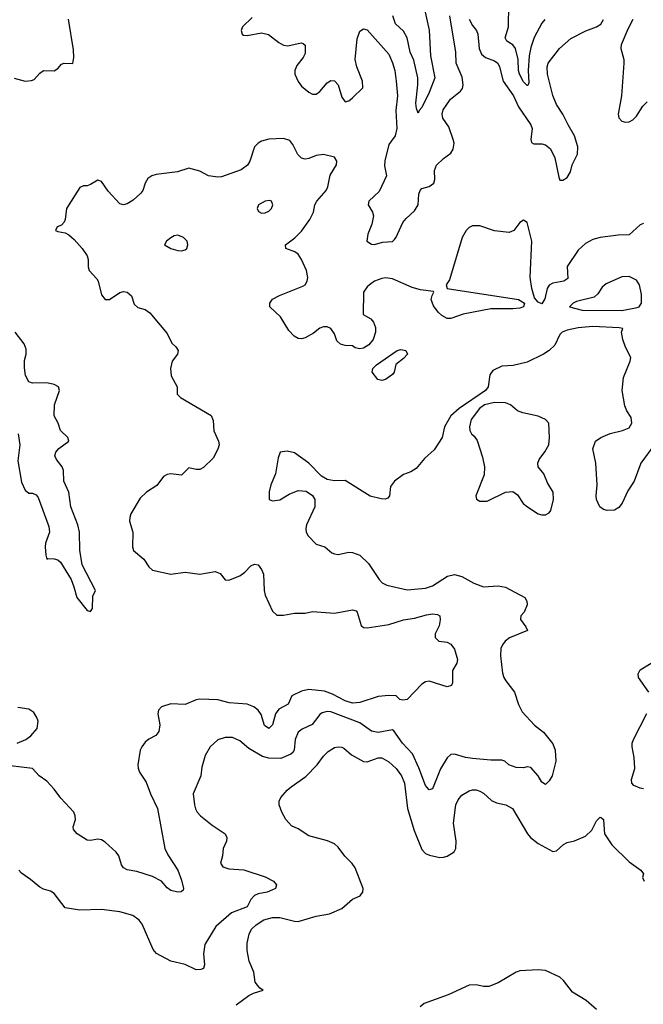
# Model space of a CAD drawing. Header units: inches. Extents: x 1449094 to 1618372, y 389908 to 534307.
# Tile 38 of 256: x 1474440 to 1477868, y 431913 to 437329. Entities that reach past the tile are written whole.
import ezdxf

# ---------------------------------------------------------------- set-up
doc = ezdxf.new("R2010")
doc.units = ezdxf.units.IN
doc.header["$MEASUREMENT"] = 0
doc.layers.add('B4473', color=7, linetype='Continuous')

msp = doc.modelspace()

# ---------------------------------------------------------------- linework, layer by layer
at = {"layer": 'B4473', "color": 5}
for points, elevation in [([(1477326, 437330), (1477310.1, 437309.9), (1477268.1, 437231.9), (1477250, 437176.9), (1477241.1, 437130), (1477234.3, 437050), (1477239, 436981), (1477233.1, 436966.9), (1477230, 436966.2), (1477210, 436987), (1477188, 437030), (1477182.8, 437050), (1477180.1, 437110), (1477165.2, 437170), (1477150, 437191.3), (1477118.7, 437210), (1477109.1, 437230), (1477126.8, 437290), (1477128.1, 437410)], 560), ([(1475718.4, 437341.6), (1475665.6, 437290), (1475657.2, 437270), (1475663, 437250), (1475670, 437243), (1475690, 437242.2), (1475770, 437255.8), (1475808.3, 437248.3), (1475863.8, 437203.8), (1475890, 437189), (1475914.8, 437185.2), (1475970, 437198.7), (1475990, 437201.8), (1475998.4, 437198.4), (1476010, 437189.2), (1476010, 437143.8), (1475998.8, 437121.2), (1475962.7, 437077.3), (1475952.6, 437050), (1475952.9, 437030), (1475970, 436988.4), (1475990, 436963.4), (1476030, 436930.7), (1476050, 436919.8), (1476070, 436918.5), (1476090, 436934.7), (1476130, 436982.4), (1476150, 436993.8), (1476170, 436991.8), (1476189.8, 436969.8), (1476210, 436903.7), (1476230, 436878), (1476250, 436882.7), (1476270, 436898.7), (1476325.5, 436954.5), (1476324.2, 436990), (1476292.8, 437070), (1476285, 437110), (1476296, 437224), (1476310, 437265.1), (1476330, 437278), (1476350, 437273), (1476470, 437139.6), (1476490, 437092.3), (1476501.5, 437050), (1476509.8, 436990.2), (1476517, 436910), (1476507.9, 436830), (1476513.1, 436730), (1476503.9, 436690), (1476470, 436643.1), (1476447.1, 436552.9), (1476445.4, 436525.4), (1476455.5, 436470), (1476416.4, 436383.6), (1476359.8, 436330), (1476356.2, 436310), (1476380.3, 436270), (1476384.1, 436250), (1476374.9, 436205.1), (1476353.6, 436150), (1476349, 436110), (1476373.6, 436093.6), (1476390, 436092.7), (1476433.9, 436106.1), (1476490, 436109.7), (1476500.2, 436119.8), (1476510, 436132), (1476546.4, 436213.6), (1476564.1, 436235.9), (1476610, 436278.2), (1476630, 436309.8), (1476633.7, 436370), (1476641.5, 436390), (1476650, 436400.9), (1476690, 436411.3), (1476716.6, 436430), (1476722.6, 436450), (1476721, 436499), (1476731.4, 436528.6), (1476770, 436566), (1476810, 436594.2), (1476823.3, 436616.7), (1476827.8, 436650), (1476822.7, 436670), (1476799.4, 436739.4), (1476766.7, 436786.7), (1476761.5, 436810), (1476767.3, 436832.7), (1476807.5, 436892.5), (1476863.9, 436936.1), (1476873.7, 436950), (1476878.1, 436970), (1476872.5, 437012.5), (1476839.1, 437090), (1476837.3, 437150), (1476803.6, 437350)], 580), ([(1476668, 437370), (1476691.6, 437271.6), (1476698.3, 437130), (1476722.2, 437010), (1476690, 436928.3), (1476650, 436846.6), (1476635.5, 436830), (1476630, 436815.3), (1476620.4, 436840.4), (1476617.8, 436870), (1476629.3, 436970), (1476628.8, 437010), (1476606.7, 437106.7), (1476586.5, 437150), (1476570.3, 437230), (1476550, 437265.7), (1476506, 437306), (1476490.7, 437350.7)], 560), ([(1474410, 437007.6), (1474470, 436991.5), (1474505.1, 436994.9), (1474519.6, 437000.4), (1474550, 437035.1), (1474570, 437049.5), (1474630, 437047), (1474650, 437060.9), (1474670, 437083.7), (1474684.7, 437090), (1474731.4, 437088.6), (1474738.2, 437121.8), (1474736.1, 437163.9), (1474708.8, 437331.2)], 580), ([(1476911.5, 437331.5), (1476930, 437297), (1476951.6, 437270), (1476958.9, 437250), (1476966.2, 437170), (1476978.9, 437138.9), (1477000.2, 437120.2), (1477050, 437103.1), (1477069.1, 437089.1), (1477078.2, 437070), (1477097.7, 436990), (1477153.6, 436910), (1477182.5, 436850), (1477249.3, 436750), (1477256.2, 436730), (1477249.4, 436670), (1477253.2, 436653.2), (1477266.2, 436646.2), (1477310, 436646.4), (1477330, 436640.7), (1477357.9, 436617.9), (1477381.9, 436570), (1477403, 436463), (1477410, 436446), (1477426.3, 436446.3), (1477450, 436460.9), (1477468, 436492), (1477476.5, 436530), (1477506.2, 436590), (1477507.7, 436630), (1477490.2, 436690), (1477454.2, 436750), (1477426.2, 436810), (1477390, 436862.6), (1477370, 436912.7), (1477340.9, 437030), (1477340.2, 437070), (1477345.6, 437090), (1477407.6, 437170), (1477470, 437226.2), (1477551.5, 437268.5), (1477610.7, 437289.3), (1477635, 437305), (1477650.1, 437329.9)], 580), ([(1477809.9, 437330), (1477782.8, 437277.2), (1477747.2, 437190), (1477745, 437170), (1477761.4, 437110), (1477761, 437090), (1477748.1, 436910), (1477729.8, 436810), (1477734.3, 436790), (1477750, 436771.5), (1477770, 436765.7), (1477790, 436766.6), (1477810, 436777.4), (1477830, 436798.3), (1477866.2, 436853.8), (1477890, 436877.4)], 580), ([(1477870, 436208), (1477850, 436201.1), (1477790, 436145.8), (1477730, 436144.5), (1477630, 436131), (1477590, 436119.7), (1477550, 436098.5), (1477510, 436060.4), (1477448.6, 435971.4), (1477454, 435906), (1477430.4, 435890), (1477370, 435879.6), (1477350.6, 435869.5), (1477339.8, 435850), (1477326.7, 435793.3), (1477310, 435766.4), (1477290, 435775.4), (1477270, 435799), (1477255.2, 435850), (1477246.9, 435913.1), (1477254.6, 436110), (1477230, 436212.7), (1477210, 436226), (1477190, 436212.7), (1477156.3, 436170), (1477130, 436158.9), (1477050, 436168.3), (1476970, 436195.4), (1476930, 436195.1), (1476910, 436185.1), (1476894.9, 436170), (1476871.7, 436130), (1476802.7, 435897.3), (1476783.7, 435870), (1476790.4, 435850.4), (1477182.6, 435790), (1477215.5, 435770), (1477210.1, 435749.9), (1477190, 435742.2), (1477150, 435738.7), (1477030, 435738), (1476878, 435710), (1476810, 435684.8), (1476790, 435684.6), (1476761.2, 435701.2), (1476740.4, 435720.4), (1476714.7, 435754.7), (1476702.6, 435790), (1476707.6, 435812.4), (1476717.4, 435830), (1476714.5, 435834.5), (1476643.6, 435843.6), (1476596.7, 435856.7), (1476490, 435904), (1476450.8, 435909.2), (1476430, 435905.5), (1476390, 435891.2), (1476370, 435876.9), (1476350, 435858.6), (1476330.8, 435830), (1476327.8, 435707.8), (1476370, 435683), (1476385.8, 435665.8), (1476395.7, 435635.7), (1476395.7, 435610), (1476383.4, 435570), (1476359.5, 435540.5), (1476330, 435522), (1476310, 435519), (1476283.4, 435523.4), (1476270, 435535.5), (1476230, 435536.9), (1476203.5, 435543.5), (1476183.2, 435563.2), (1476170, 435601.7), (1476150, 435629.9), (1476130, 435639.6), (1476110, 435639.6), (1476090, 435631.7), (1476055.1, 435604.9), (1476010, 435578.8), (1475990, 435572.7), (1475970, 435574.8), (1475948.8, 435588.8), (1475919.2, 435619.2), (1475873.6, 435693.6), (1475814.8, 435750), (1475815, 435770), (1475829.1, 435790.9), (1475867.3, 435812.7), (1475997, 435863), (1476010, 435870.9), (1476020.5, 435890), (1476023.1, 435910), (1476016.9, 435950), (1475989.9, 436010), (1475970, 436039), (1475952.2, 436052.2), (1475903.1, 436070), (1475902, 436090), (1475951.8, 436128.3), (1475990, 436165.3), (1476035.5, 436230), (1476054.2, 436270), (1476061.6, 436310), (1476072.7, 436330), (1476124.1, 436390), (1476133.6, 436410), (1476147, 436473), (1476181, 436530), (1476184, 436550), (1476170, 436572.1), (1476110, 436587.7), (1476070, 436581.5), (1476030, 436565.7), (1476010, 436562.5), (1475990, 436566.6), (1475968.2, 436588.2), (1475942.3, 436642.3), (1475924.5, 436664.5), (1475890, 436676.1), (1475810, 436671.5), (1475770, 436660.5), (1475750, 436649.6), (1475730.4, 436630), (1475705.2, 436550), (1475691.4, 436528.6), (1475656.8, 436503.2), (1475550, 436464.9), (1475530, 436462.5), (1475477.2, 436470), (1475430, 436495.1), (1475370, 436512.7), (1475308.1, 436491.9), (1475190, 436477.6), (1475166.8, 436470), (1475145.1, 436454.9), (1475130.4, 436430), (1475117.1, 436390), (1475105.1, 436374.9), (1475062.9, 436337.1), (1475030, 436316), (1475010, 436311.1), (1474990, 436315.4), (1474925.8, 436385.8), (1474890, 436438.4), (1474870, 436447), (1474830, 436422), (1474810, 436415.6), (1474790, 436415.6), (1474770, 436406.6), (1474698, 436290), (1474690.3, 436229.7), (1474684.4, 436215.6), (1474670, 436199.3), (1474646, 436190), (1474636, 436170), (1474650, 436163), (1474690, 436157.1), (1474710, 436145.3), (1474739.8, 436119.8), (1474784, 436070), (1474810.3, 436030), (1474816.5, 436010), (1474816.5, 435970), (1474822.4, 435950), (1474864.2, 435904.2), (1474871.8, 435890), (1474890, 435816), (1474910, 435790.7), (1474934, 435790), (1474990, 435828.5), (1475010, 435833.7), (1475030.8, 435830), (1475055.5, 435810), (1475070, 435764.7), (1475090, 435746), (1475130, 435734.8), (1475155.9, 435715.9), (1475250, 435602), (1475276, 435550), (1475298, 435530), (1475310.8, 435510), (1475306.8, 435490), (1475277.3, 435450), (1475268.2, 435410), (1475272.7, 435370), (1475306.4, 435310), (1475305.5, 435270), (1475323.8, 435250), (1475491.9, 435151.9), (1475504, 435124), (1475508.1, 435068.1), (1475532.6, 435010), (1475536.5, 434990), (1475530, 434967), (1475503.8, 434916.2), (1475450, 434866.3), (1475430, 434855), (1475410, 434854.5), (1475370, 434863.1), (1475330, 434824.2), (1475270, 434830.6), (1475250, 434827.6), (1475230, 434815.4), (1475194.1, 434765.9), (1475137.6, 434730), (1475102.5, 434697.5), (1475051.3, 434610), (1475044.9, 434590), (1475044.5, 434570), (1475062.5, 434510), (1475059.2, 434430), (1475065.8, 434410), (1475122.4, 434362.4), (1475150, 434318.9), (1475170, 434301.8), (1475270, 434279.7), (1475350, 434290.2), (1475430, 434278.5), (1475513.9, 434293.9), (1475542.5, 434282.5), (1475570, 434248), (1475590, 434246.4), (1475650, 434269.2), (1475677.2, 434290), (1475710, 434324.6), (1475730, 434334.6), (1475750, 434330.3), (1475770, 434304.4), (1475779.8, 434279.8), (1475784, 434190), (1475790, 434162.8), (1475830, 434074.8), (1475854, 434054), (1475890, 434053.7), (1475950, 434064), (1476010, 434065.2), (1476050, 434073.2), (1476170, 434065), (1476270, 434082.8), (1476290, 434077), (1476295.6, 434070), (1476317, 433997), (1476330, 433986), (1476350, 433982.9), (1476470, 434001.3), (1476550, 434028.6), (1476610, 434036.3), (1476675.9, 434055.9), (1476710, 434060.2), (1476737.4, 434057.4), (1476750.2, 434050.2), (1476752.2, 434027.8), (1476745.2, 433994.8), (1476724, 433950), (1476724, 433930), (1476744.7, 433910), (1476790, 433904.9), (1476810, 433894), (1476830, 433866.8), (1476846.3, 433810), (1476842.6, 433790), (1476818.7, 433750), (1476818.8, 433681.2), (1476813.8, 433666.2), (1476790, 433658.4), (1476690, 433691.1), (1476670, 433686.9), (1476650, 433674.3), (1476570, 433588.7), (1476546.2, 433586.2), (1476530, 433589.8), (1476510, 433609.6), (1476470, 433611.3), (1476410, 433606.9), (1476310, 433573.6), (1476270, 433569.9), (1476230, 433582.1), (1476159.4, 433619.4), (1476114.7, 433634.7), (1476030, 433644.9), (1475990, 433636.1), (1475936.5, 433610), (1475916.1, 433563.9), (1475863.7, 433536.3), (1475846.8, 433510), (1475829.4, 433450.6), (1475810.1, 433429.9), (1475785.9, 433445.9), (1475766.5, 433506.5), (1475751.5, 433531.5), (1475727.6, 433550), (1475690, 433564.1), (1475591.5, 433571.5), (1475530, 433587.2), (1475430, 433592.2), (1475410, 433588), (1475350, 433561.3), (1475270, 433566.6), (1475219.1, 433550), (1475203.1, 433530), (1475198.9, 433510), (1475210.2, 433450.2), (1475205.6, 433414.4), (1475187.6, 433392.4), (1475150, 433372), (1475130, 433354.7), (1475111.6, 433330), (1475102.8, 433310), (1475090.3, 433230), (1475091.8, 433211.8), (1475099.5, 433190), (1475135.1, 433135.1), (1475158.4, 433070), (1475197.5, 432990), (1475238.5, 432770), (1475255.2, 432735.2), (1475308.7, 432650), (1475330, 432596), (1475340.5, 432550), (1475338.4, 432541.6), (1475327.9, 432532.1), (1475310, 432529.6), (1475270, 432538.4), (1475250, 432554), (1475218.7, 432590), (1475170, 432616.8), (1475083.5, 432643.5), (1475030, 432652.2), (1475010, 432664), (1475000.2, 432680.2), (1474984.4, 432730), (1474969.8, 432750), (1474910, 432805.7), (1474890, 432818.2), (1474870, 432822), (1474830, 432814.8), (1474810, 432816.4), (1474756.3, 432850), (1474735.3, 432875.3), (1474733.3, 432890), (1474746.2, 432930), (1474745.1, 432950), (1474737.6, 432970), (1474666, 433046), (1474630, 433096.9), (1474590, 433139.7), (1474547.3, 433170), (1474509.8, 433209.8), (1474390, 433224.9)], 620), ([(1477930, 434991.6), (1477855.3, 434890), (1477818, 434790), (1477782.6, 434737.4), (1477751.5, 434670), (1477734.2, 434645.8), (1477710, 434631.2), (1477670, 434628.4), (1477650, 434635.6), (1477629.6, 434650), (1477611.5, 434690), (1477608.4, 434710), (1477613.5, 434770), (1477607.2, 434890), (1477591.3, 434968.7), (1477605.1, 435010), (1477634.8, 435030), (1477686.7, 435053.3), (1477754, 435070), (1477790, 435083.9), (1477804.8, 435110), (1477801.5, 435141.5), (1477777.4, 435177.4), (1477765.7, 435205.7), (1477751.6, 435290), (1477758.6, 435361.4), (1477795.3, 435450), (1477799, 435470), (1477770, 435528), (1477756, 435570), (1477749, 435610), (1477755.3, 435630), (1477734.5, 435634.5), (1477590, 435641.2), (1477510, 435634.7), (1477450, 435621.5), (1477422.4, 435610), (1477410, 435597.6), (1477381.7, 435538.3), (1477350.3, 435509.7), (1477318.8, 435490), (1477230, 435446), (1477152.6, 435427.4), (1477090, 435423.5), (1477041.1, 435398.9), (1477025, 435375), (1477015.6, 435310), (1477001.4, 435290), (1476856.4, 435190), (1476810.6, 435150), (1476775.3, 435090), (1476761.6, 435030), (1476718, 434962), (1476664.5, 434915.5), (1476620.3, 434859.7), (1476590, 434842), (1476550, 434826.6), (1476500.5, 434790), (1476479, 434761), (1476472.4, 434710), (1476463.8, 434696.2), (1476448.6, 434691.4), (1476427.3, 434692.7), (1476367.3, 434707.3), (1476230, 434795.1), (1476170, 434791.6), (1476130, 434799.6), (1476098.3, 434818.3), (1476030, 434889.3), (1475950, 434946), (1475910, 434955.1), (1475872, 434950), (1475860.7, 434919.3), (1475845.5, 434830), (1475821, 434770), (1475811.6, 434731.6), (1475812, 434690), (1475830, 434682.8), (1475870, 434687.7), (1475920.7, 434719.3), (1475970, 434739.1), (1476014.9, 434734.9), (1476050, 434710.8), (1476062, 434690), (1476061.6, 434650), (1476017.1, 434550), (1476013, 434530), (1476015.5, 434510), (1476024.9, 434490), (1476070, 434444.9), (1476118, 434430), (1476155.9, 434395.9), (1476170, 434390.6), (1476190, 434388), (1476250, 434399.5), (1476270, 434398.7), (1476310, 434384), (1476358.1, 434338.1), (1476415.3, 434250), (1476432.2, 434232.2), (1476459.1, 434219.1), (1476570, 434193.1), (1476670, 434202), (1476710, 434215.5), (1476791.1, 434268.9), (1476830, 434278), (1476870, 434265.7), (1476937.1, 434230), (1476990, 434210.2), (1477070, 434214.6), (1477110, 434207.6), (1477216.3, 434150), (1477228, 434130), (1477230.3, 434110), (1477213, 434070), (1477194.8, 434050), (1477193.4, 434030), (1477222, 433990), (1477230.6, 433970), (1477131.8, 433928.2), (1477108, 433910), (1477093.4, 433890), (1477085.5, 433870), (1477083.2, 433830), (1477094.4, 433734.4), (1477101, 433710), (1477112, 433692), (1477160.5, 433630), (1477181.7, 433561.7), (1477201.9, 433521.9), (1477270, 433448.8), (1477320.3, 433410), (1477370, 433346), (1477384.2, 433310), (1477388, 433250), (1477366.3, 433170), (1477350, 433141.6), (1477330, 433122), (1477310, 433134), (1477289.7, 433170), (1477250, 433215.6), (1477230, 433219.6), (1477210, 433213.3), (1477170, 433216.3), (1477129.2, 433230), (1477106, 433250), (1477090, 433256.4), (1477030, 433255.2), (1476930, 433264.5), (1476890.9, 433270.9), (1476830, 433289.7), (1476810, 433287.6), (1476790, 433269.6), (1476752.4, 433207.6), (1476710, 433098.3), (1476690, 433093.1), (1476670, 433116.4), (1476633.8, 433213.8), (1476598.8, 433290), (1476544.2, 433350), (1476496.8, 433416.7), (1476490, 433422), (1476410, 433408.6), (1476374.6, 433414.6), (1476310, 433460.7), (1476150, 433522), (1476130, 433524), (1476103.2, 433516.8), (1476090, 433506.9), (1476048.5, 433451.5), (1475992.8, 433427.1), (1475971.5, 433410), (1475953.5, 433370), (1475949.4, 433310.6), (1475941.6, 433298.4), (1475931.3, 433288.7), (1475875, 433265), (1475810, 433267), (1475775.3, 433275.3), (1475699.8, 433319.8), (1475650, 433363), (1475610, 433381.1), (1475570, 433381.3), (1475530, 433367), (1475487.7, 433330), (1475458.8, 433281.2), (1475442, 433218), (1475434.9, 433170), (1475394, 433070), (1475400.4, 433010), (1475407.3, 432987.3), (1475415.5, 432970), (1475433.4, 432950), (1475498.6, 432898.6), (1475570.4, 432850), (1475578.4, 432830), (1475576.4, 432810), (1475559.3, 432770), (1475555.5, 432730), (1475543.8, 432690), (1475557.3, 432670), (1475590, 432658.9), (1475673, 432653), (1475790, 432614.3), (1475834.4, 432590), (1475852, 432570), (1475845.5, 432550), (1475830, 432542.2), (1475800.7, 432530), (1475750, 432520.9), (1475730, 432511.1), (1475710.9, 432489.1), (1475691.2, 432450), (1475604.4, 432415.6), (1475518.3, 432341.7), (1475458, 432242), (1475450.3, 432190), (1475455.6, 432130), (1475450.3, 432110), (1475436.2, 432103.8), (1475410, 432102.7), (1475350, 432132.4), (1475270, 432150.9), (1475192.3, 432192.3), (1475174.3, 432214.3), (1475113.8, 432353.8), (1475096.6, 432376.6), (1475062.3, 432402.2), (1474990, 432422.2), (1474890, 432434.5), (1474770, 432431.3), (1474690, 432444.5), (1474630, 432522.7), (1474610, 432536), (1474570, 432546.6), (1474550, 432557), (1474500.3, 432600.3), (1474450, 432634.7), (1474434.7, 432650)], 640), ([(1474432.5, 435050), (1474440.1, 434990), (1474430, 434902), (1474450, 434784.2), (1474470, 434741.5), (1474490, 434725.3), (1474510, 434724.1), (1474530, 434715), (1474541.1, 434701.1), (1474601.1, 434541.1), (1474604, 434510), (1474582.3, 434450), (1474579.3, 434430), (1474583.3, 434383.3), (1474590, 434362), (1474594.8, 434365.2), (1474630, 434363.1), (1474650, 434357.4), (1474664.2, 434344.2), (1474722.4, 434250), (1474738.4, 434210), (1474753.2, 434150), (1474810, 434079.3), (1474830, 434074), (1474840.7, 434090), (1474842.5, 434157.5), (1474856, 434190), (1474782.8, 434330), (1474770.3, 434410.3), (1474768.7, 434510), (1474759.6, 434550), (1474721.8, 434650), (1474711, 434730), (1474682.3, 434790), (1474680.9, 434850), (1474674, 434870), (1474642.3, 434910), (1474634, 434930), (1474638, 434950), (1474655.3, 434970), (1474710.5, 435010), (1474703.8, 435030), (1474663.7, 435070), (1474651.7, 435110), (1474630.2, 435150.2), (1474631, 435210), (1474659, 435290), (1474653.7, 435310), (1474630, 435323.1), (1474590, 435332.2), (1474510, 435330.2), (1474490, 435336.2), (1474472.5, 435372.5), (1474466.3, 435413.7), (1474466.5, 435453.5), (1474475.8, 435490), (1474476.1, 435516.1), (1474465.2, 435545.2), (1474415.3, 435610)], 580), ([(1477897.9, 433630), (1477842.4, 433710), (1477839.1, 433730), (1477850, 433752.2), (1477911.6, 433790)], 640), ([(1474426, 433350), (1474474, 433370), (1474500.5, 433390), (1474535.6, 433430), (1474542.4, 433470), (1474535.1, 433490), (1474517.3, 433517.3), (1474490, 433536.9), (1474430, 433545)], 620), ([(1477870, 433097.8), (1477850, 433101.1), (1477816.8, 433116.8), (1477804.7, 433130), (1477803.4, 433150), (1477821.5, 433210), (1477817.9, 433270), (1477806.6, 433330), (1477807.7, 433350), (1477813.8, 433370), (1477886.8, 433513.2)], 640), ([(1475630.7, 431910), (1475699.5, 431960.5), (1475725.9, 431974.2), (1475778, 431990), (1475760.9, 432000.9), (1475734.4, 432034.4), (1475726.7, 432090), (1475702, 432150), (1475690.3, 432209.7), (1475690.3, 432250), (1475701.2, 432298.8), (1475714.5, 432325.5), (1475739.5, 432350), (1475782, 432378), (1475830, 432389.8), (1475870, 432389.8), (1475950, 432369.8), (1475970, 432368.7), (1476070, 432397.2), (1476142.8, 432410), (1476210, 432439.7), (1476270, 432491.3), (1476310.7, 432510), (1476319.5, 432520.5), (1476325.5, 432530), (1476328.2, 432550), (1476283.2, 432663.2), (1476267.9, 432687.9), (1476227.3, 432727.3), (1476190, 432778), (1476170, 432795.8), (1476132.5, 432812.5), (1476030, 432839.5), (1475970, 432878.4), (1475934.6, 432894.6), (1475903.1, 432930), (1475880.4, 432970), (1475866, 433010), (1475866, 433030), (1475875.5, 433050), (1475910.4, 433090), (1475932.2, 433110), (1476013.4, 433166.6), (1476074.4, 433230), (1476110, 433278), (1476135.9, 433304.1), (1476170, 433325.7), (1476190, 433328.5), (1476210, 433327.2), (1476221.6, 433321.6), (1476264.3, 433284.3), (1476330, 433248.6), (1476350, 433246.2), (1476410, 433268), (1476430, 433267.8), (1476470, 433246.2), (1476509.2, 433209.2), (1476538.7, 433170), (1476555.3, 433130), (1476571.9, 432990), (1476608.1, 432868.1), (1476650, 432763.7), (1476670, 432742.7), (1476693.4, 432733.4), (1476750, 432720.7), (1476770, 432721.6), (1476790, 432727.8), (1476828.8, 432751.2), (1476837.6, 432770), (1476840.2, 432810), (1476825, 432910), (1476838, 433010), (1476850, 433038.4), (1476870, 433063), (1476910, 433086.9), (1476930, 433092.9), (1476950, 433092.9), (1476970, 433086), (1476990, 433074.2), (1477033.8, 433033.8), (1477061.9, 433021.9), (1477113.2, 433010), (1477149.6, 432990), (1477231.5, 432850), (1477247.8, 432830), (1477290, 432798), (1477370, 432752.7), (1477390, 432758), (1477430, 432792), (1477450, 432802.9), (1477490, 432812), (1477550, 432837.2), (1477584.9, 432870), (1477610, 432922), (1477630, 432942), (1477638, 432938), (1477649, 432929), (1477650, 432926), (1477654.7, 432850), (1477695.1, 432790), (1477790, 432696.2), (1477854, 432650), (1477869.2, 432630), (1477863.7, 432610), (1477872, 432590)], 660), ([(1477610, 431884.9), (1477553.1, 431933.1), (1477479.4, 431979.4), (1477430, 432044.4), (1477410, 432062), (1477330, 432099.1), (1477290, 432103), (1477190, 432096.4), (1477170, 432090.4), (1477070, 432030.7), (1477018, 432010), (1476990, 432010.3), (1476950, 432020.8), (1476910, 432018), (1476794.9, 431965.1), (1476662.5, 431917.5), (1476641.3, 431898.7)], 660)]:
    msp.add_lwpolyline(points, dxfattribs=dict(at, elevation=elevation))
for points, elevation in [([(1475813.9, 436333.9), (1475790, 436331.4), (1475752.4, 436310), (1475745.3, 436290), (1475753.3, 436273.3), (1475770, 436264.7), (1475790, 436266.5), (1475810, 436275.3), (1475824.7, 436290), (1475831.2, 436311.2), (1475824, 436330)], 640), ([(1475310, 436142.9), (1475290, 436140.9), (1475270, 436129.3), (1475246.8, 436110), (1475236, 436090), (1475270.7, 436070), (1475310, 436059.1), (1475330, 436058.3), (1475350, 436063.7), (1475359.5, 436070), (1475365.1, 436090), (1475360.7, 436110), (1475341.2, 436130)], 640), ([(1477790, 435915.6), (1477750, 435914.7), (1477663.2, 435876.8), (1477641.7, 435858.3), (1477618.8, 435821.2), (1477597.8, 435802.2), (1477501.4, 435778.6), (1477482.4, 435770), (1477461.6, 435750), (1477531.4, 435731.4), (1477750, 435729.6), (1477835, 435745), (1477846, 435750), (1477857.7, 435770), (1477857.4, 435817.4), (1477847.8, 435870), (1477830, 435897)], 640), ([(1476430, 435344.5), (1476408.7, 435350), (1476378, 435390), (1476382, 435410), (1476401.2, 435430), (1476515.3, 435510), (1476535.5, 435515.5), (1476562, 435510), (1476571, 435490), (1476550, 435465.2), (1476508.1, 435431.9), (1476498, 435390), (1476490, 435377.2), (1476450, 435349.6)], 620), ([(1477050, 435223.7), (1476994.4, 435210), (1476967.2, 435190), (1476921.6, 435130), (1476912.4, 435090), (1476913.6, 435070), (1476923.9, 435050), (1476938, 435038), (1476954, 435014), (1476983.4, 434923.4), (1476995.2, 434870), (1476994, 434826), (1476947.3, 434710), (1476951, 434691), (1476970, 434681), (1477010, 434680.7), (1477109.6, 434730.4), (1477150, 434733.4), (1477175.9, 434715.9), (1477208.5, 434668.5), (1477231.3, 434650), (1477290, 434611.3), (1477310, 434604.7), (1477330, 434604.7), (1477350, 434616), (1477359.3, 434630), (1477374.5, 434690), (1477372, 434730), (1477340.7, 434780.7), (1477321.1, 434830), (1477289.7, 434869.7), (1477288, 434890), (1477295.1, 434910), (1477327.6, 434952.4), (1477348, 434990), (1477352.4, 435030), (1477348.2, 435110), (1477329.7, 435130), (1477290, 435148.2), (1477206, 435166), (1477176.8, 435176.8), (1477137.7, 435210), (1477110, 435220.6)], 660)]:
    msp.add_lwpolyline(points, close=True, dxfattribs=dict(at, elevation=elevation))

doc.saveas('drawing.dxf')
